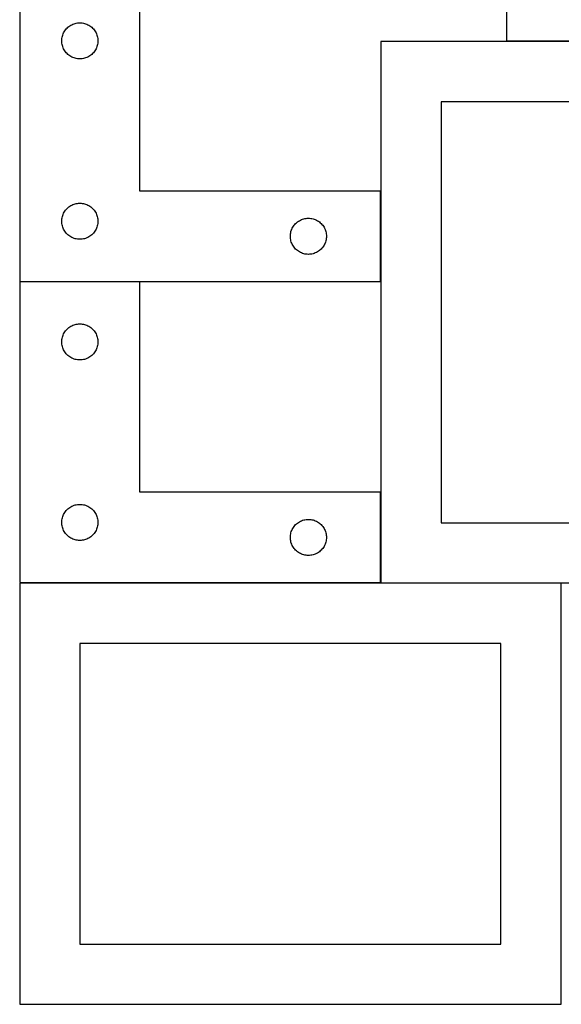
# Model space of a CAD drawing. Header units: millimetres. Extents: x 7 to 1238, y 7 to 2491.
# Tile 16 of 33: x 7 to 277, y 1628 to 2119. Entities that reach past the tile are written whole.
import ezdxf

# ---------------------------------------------------------------- set-up
doc = ezdxf.new("R2010")
doc.units = ezdxf.units.MM
doc.layers.add('COMMON', color=5, linetype='CONTINUOUS', true_color=0x0000ff)
doc.layers.add('CUT', color=7, linetype='CONTINUOUS', true_color=0x000000)

msp = doc.modelspace()

# ---------------------------------------------------------------- linework, layer by layer
at = {"layer": 'COMMON'}
for p, q in [((186.600006, 2033.30006), (186.600006, 1988.30006)), ((6.500006, 1988.200054), (66.500006, 1988.200054)), ((186.600006, 1883.100054), (186.600006, 1838.100054)), ((276.500006, 1837.800043), (186.700012, 1837.800043)), ((276.600007, 1627.700042), (276.600007, 1837.700042))]:
    msp.add_line(p, q, dxfattribs=at)
at = {"layer": 'CUT'}
for p, q in [((249.38213, 2168.30006), (249.38213, 2108.30006)), ((6.500006, 2138.30006), (6.500006, 1988.30006)), ((66.500006, 2033.30006), (66.500006, 2138.30006)), ((33.607051, 2116.822431), (34.170635, 2116.993392)), ((34.170635, 2116.993392), (34.744193, 2117.127128)), ((34.744193, 2117.127128), (35.32527, 2117.223064)), ((35.32527, 2117.223064), (35.911378, 2117.28079)), ((35.911378, 2117.28079), (36.500006, 2117.30006)), ((36.500006, 2117.30006), (37.088634, 2117.28079)), ((37.088634, 2117.28079), (37.674742, 2117.223064)), ((37.674742, 2117.223064), (38.255819, 2117.127128)), ((38.255819, 2117.127128), (38.829377, 2116.993392)), ((38.829377, 2116.993392), (39.392961, 2116.822431)), ((28.18509, 2111.744211), (28.428151, 2112.280658)), ((28.428151, 2112.280658), (28.705777, 2112.80006)), ((28.705777, 2112.80006), (29.016779, 2113.300192)), ((29.016779, 2113.300192), (29.359826, 2113.778913)), ((29.359826, 2113.778913), (29.733448, 2114.234172)), ((29.733448, 2114.234172), (30.136045, 2114.664021)), ((30.136045, 2114.664021), (30.565894, 2115.066618)), ((30.565894, 2115.066618), (31.021153, 2115.44024)), ((31.021153, 2115.44024), (31.499874, 2115.783287)), ((31.499874, 2115.783287), (32.000006, 2116.094289)), ((32.000006, 2116.094289), (32.519408, 2116.371915)), ((32.519408, 2116.371915), (33.055855, 2116.614976)), ((33.055855, 2116.614976), (33.607051, 2116.822431)), ((39.392961, 2116.822431), (39.944157, 2116.614976)), ((39.944157, 2116.614976), (40.480604, 2116.371915)), ((40.480604, 2116.371915), (41.000006, 2116.094289)), ((41.000006, 2116.094289), (41.500138, 2115.783287)), ((41.500138, 2115.783287), (41.978859, 2115.44024)), ((41.978859, 2115.44024), (42.434118, 2115.066618)), ((42.434118, 2115.066618), (42.863967, 2114.664021)), ((42.863967, 2114.664021), (43.266564, 2114.234172)), ((43.266564, 2114.234172), (43.640186, 2113.778913)), ((43.640186, 2113.778913), (43.983233, 2113.300192)), ((43.983233, 2113.300192), (44.294235, 2112.80006)), ((44.294235, 2112.80006), (44.571861, 2112.280658)), ((44.571861, 2112.280658), (44.814922, 2111.744211)), ((27.500006, 2108.30006), (27.519276, 2108.888688)), ((27.519276, 2107.711432), (27.500006, 2108.30006)), ((27.519276, 2108.888688), (27.577002, 2109.474796)), ((27.577002, 2107.125324), (27.519276, 2107.711432)), ((27.577002, 2109.474796), (27.672938, 2110.055873)), ((27.672938, 2106.544247), (27.577002, 2107.125324)), ((27.672938, 2110.055873), (27.806674, 2110.629431)), ((27.806674, 2110.629431), (27.977635, 2111.193015)), ((27.977635, 2111.193015), (28.18509, 2111.744211)), ((44.814922, 2111.744211), (45.022377, 2111.193015)), ((45.022377, 2111.193015), (45.193338, 2110.629431)), ((45.193338, 2110.629431), (45.327074, 2110.055873)), ((45.327074, 2110.055873), (45.42301, 2109.474796)), ((45.42301, 2107.125324), (45.327074, 2106.544247)), ((45.42301, 2109.474796), (45.480736, 2108.888688)), ((45.480736, 2107.711432), (45.42301, 2107.125324)), ((45.480736, 2108.888688), (45.500006, 2108.30006)), ((45.500006, 2108.30006), (45.480736, 2107.711432)), ((396.700012, 2107.900043), (186.700012, 2107.900043)), ((186.700012, 2107.900043), (186.700012, 1837.900043)), ((249.38213, 2108.30006), (399.38213, 2108.30006)), ((27.806674, 2105.970689), (27.672938, 2106.544247)), ((27.977635, 2105.407105), (27.806674, 2105.970689)), ((28.18509, 2104.855909), (27.977635, 2105.407105)), ((28.428151, 2104.319462), (28.18509, 2104.855909)), ((28.705777, 2103.80006), (28.428151, 2104.319462)), ((29.016779, 2103.299928), (28.705777, 2103.80006)), ((29.359826, 2102.821207), (29.016779, 2103.299928)), ((29.733448, 2102.365948), (29.359826, 2102.821207)), ((30.136045, 2101.936099), (29.733448, 2102.365948)), ((43.266564, 2102.365948), (42.863967, 2101.936099)), ((43.640186, 2102.821207), (43.266564, 2102.365948)), ((43.983233, 2103.299928), (43.640186, 2102.821207)), ((44.294235, 2103.80006), (43.983233, 2103.299928)), ((44.571861, 2104.319462), (44.294235, 2103.80006)), ((44.814922, 2104.855909), (44.571861, 2104.319462)), ((45.022377, 2105.407105), (44.814922, 2104.855909)), ((45.193338, 2105.970689), (45.022377, 2105.407105)), ((45.327074, 2106.544247), (45.193338, 2105.970689)), ((30.565894, 2101.533502), (30.136045, 2101.936099)), ((31.021153, 2101.15988), (30.565894, 2101.533502)), ((31.499874, 2100.816833), (31.021153, 2101.15988)), ((32.000006, 2100.505831), (31.499874, 2100.816833)), ((32.519408, 2100.228205), (32.000006, 2100.505831)), ((33.055855, 2099.985144), (32.519408, 2100.228205)), ((33.607051, 2099.777689), (33.055855, 2099.985144)), ((34.170635, 2099.606728), (33.607051, 2099.777689)), ((34.744193, 2099.472992), (34.170635, 2099.606728)), ((35.32527, 2099.377056), (34.744193, 2099.472992)), ((35.911378, 2099.31933), (35.32527, 2099.377056)), ((36.500006, 2099.30006), (35.911378, 2099.31933)), ((37.088634, 2099.31933), (36.500006, 2099.30006)), ((37.674742, 2099.377056), (37.088634, 2099.31933)), ((38.255819, 2099.472992), (37.674742, 2099.377056)), ((38.829377, 2099.606728), (38.255819, 2099.472992)), ((39.392961, 2099.777689), (38.829377, 2099.606728)), ((39.944157, 2099.985144), (39.392961, 2099.777689)), ((40.480604, 2100.228205), (39.944157, 2099.985144)), ((41.000006, 2100.505831), (40.480604, 2100.228205)), ((41.500138, 2100.816833), (41.000006, 2100.505831)), ((41.978859, 2101.15988), (41.500138, 2100.816833)), ((42.434118, 2101.533502), (41.978859, 2101.15988)), ((42.863967, 2101.936099), (42.434118, 2101.533502)), ((366.700012, 2077.900043), (216.700012, 2077.900043)), ((216.700012, 2077.900043), (216.700012, 1867.900043)), ((186.500006, 2033.30006), (66.500006, 2033.30006)), ((186.500006, 1988.30006), (186.500006, 2033.30006)), ((29.016779, 2023.300192), (29.359826, 2023.778913)), ((29.359826, 2023.778913), (29.733448, 2024.234172)), ((29.733448, 2024.234172), (30.136045, 2024.664021)), ((30.136045, 2024.664021), (30.565894, 2025.066618)), ((30.565894, 2025.066618), (31.021153, 2025.44024)), ((31.021153, 2025.44024), (31.499874, 2025.783287)), ((31.499874, 2025.783287), (32.000006, 2026.094289)), ((32.000006, 2026.094289), (32.519408, 2026.371915)), ((32.519408, 2026.371915), (33.055855, 2026.614976)), ((33.055855, 2026.614976), (33.607051, 2026.822431)), ((33.607051, 2026.822431), (34.170635, 2026.993392)), ((34.170635, 2026.993392), (34.744193, 2027.127128)), ((34.744193, 2027.127128), (35.32527, 2027.223064)), ((35.32527, 2027.223064), (35.911378, 2027.28079)), ((35.911378, 2027.28079), (36.500006, 2027.30006)), ((36.500006, 2027.30006), (37.088634, 2027.28079)), ((37.088634, 2027.28079), (37.674742, 2027.223064)), ((37.674742, 2027.223064), (38.255819, 2027.127128)), ((38.255819, 2027.127128), (38.829377, 2026.993392)), ((38.829377, 2026.993392), (39.392961, 2026.822431)), ((39.392961, 2026.822431), (39.944157, 2026.614976)), ((39.944157, 2026.614976), (40.480604, 2026.371915)), ((40.480604, 2026.371915), (41.000006, 2026.094289)), ((41.000006, 2026.094289), (41.500138, 2025.783287)), ((41.500138, 2025.783287), (41.978859, 2025.44024)), ((41.978859, 2025.44024), (42.434118, 2025.066618)), ((42.434118, 2025.066618), (42.863967, 2024.664021)), ((42.863967, 2024.664021), (43.266564, 2024.234172)), ((43.266564, 2024.234172), (43.640186, 2023.778913)), ((43.640186, 2023.778913), (43.983233, 2023.300192)), ((27.500006, 2018.30006), (27.519276, 2018.888688)), ((27.519276, 2018.888688), (27.577002, 2019.474796)), ((27.577002, 2019.474796), (27.672938, 2020.055873)), ((27.672938, 2020.055873), (27.806674, 2020.629431)), ((27.806674, 2020.629431), (27.977635, 2021.193015)), ((27.977635, 2021.193015), (28.18509, 2021.744211)), ((28.18509, 2021.744211), (28.428151, 2022.280658)), ((28.428151, 2022.280658), (28.705777, 2022.80006)), ((28.705777, 2022.80006), (29.016779, 2023.300192)), ((43.983233, 2023.300192), (44.294235, 2022.80006)), ((44.294235, 2022.80006), (44.571861, 2022.280658)), ((44.571861, 2022.280658), (44.814922, 2021.744211)), ((44.814922, 2021.744211), (45.022377, 2021.193015)), ((45.022377, 2021.193015), (45.193338, 2020.629431)), ((45.193338, 2020.629431), (45.327074, 2020.055873)), ((45.327074, 2020.055873), (45.42301, 2019.474796)), ((45.42301, 2019.474796), (45.480736, 2018.888688)), ((45.480736, 2018.888688), (45.500006, 2018.30006)), ((146.000006, 2018.594289), (146.519408, 2018.871915)), ((146.519408, 2018.871915), (147.055855, 2019.114976)), ((147.055855, 2019.114976), (147.607051, 2019.322431)), ((147.607051, 2019.322431), (148.170635, 2019.493392)), ((148.170635, 2019.493392), (148.744193, 2019.627128)), ((148.744193, 2019.627128), (149.32527, 2019.723064)), ((149.32527, 2019.723064), (149.911378, 2019.78079)), ((149.911378, 2019.78079), (150.500006, 2019.80006)), ((150.500006, 2019.80006), (151.088634, 2019.78079)), ((151.088634, 2019.78079), (151.674742, 2019.723064)), ((151.674742, 2019.723064), (152.255819, 2019.627128)), ((152.255819, 2019.627128), (152.829377, 2019.493392)), ((152.829377, 2019.493392), (153.392961, 2019.322431)), ((153.392961, 2019.322431), (153.944157, 2019.114976)), ((153.944157, 2019.114976), (154.480604, 2018.871915)), ((154.480604, 2018.871915), (155.000006, 2018.594289)), ((27.519276, 2017.711432), (27.500006, 2018.30006)), ((27.577002, 2017.125324), (27.519276, 2017.711432)), ((27.672938, 2016.544247), (27.577002, 2017.125324)), ((27.806674, 2015.970689), (27.672938, 2016.544247)), ((27.977635, 2015.407105), (27.806674, 2015.970689)), ((28.18509, 2014.855909), (27.977635, 2015.407105)), ((28.428151, 2014.319462), (28.18509, 2014.855909)), ((28.705777, 2013.80006), (28.428151, 2014.319462)), ((29.016779, 2013.299928), (28.705777, 2013.80006)), ((44.294235, 2013.80006), (43.983233, 2013.299928)), ((44.571861, 2014.319462), (44.294235, 2013.80006)), ((44.814922, 2014.855909), (44.571861, 2014.319462)), ((45.022377, 2015.407105), (44.814922, 2014.855909)), ((45.193338, 2015.970689), (45.022377, 2015.407105)), ((45.327074, 2016.544247), (45.193338, 2015.970689)), ((45.42301, 2017.125324), (45.327074, 2016.544247)), ((45.480736, 2017.711432), (45.42301, 2017.125324)), ((45.500006, 2018.30006), (45.480736, 2017.711432)), ((141.977635, 2013.693015), (142.18509, 2014.244211)), ((142.18509, 2014.244211), (142.428151, 2014.780658)), ((142.428151, 2014.780658), (142.705777, 2015.30006)), ((142.705777, 2015.30006), (143.016779, 2015.800192)), ((143.016779, 2015.800192), (143.359826, 2016.278913)), ((143.359826, 2016.278913), (143.733448, 2016.734172)), ((143.733448, 2016.734172), (144.136045, 2017.164021)), ((144.136045, 2017.164021), (144.565894, 2017.566618)), ((144.565894, 2017.566618), (145.021153, 2017.94024)), ((145.021153, 2017.94024), (145.499874, 2018.283287)), ((145.499874, 2018.283287), (146.000006, 2018.594289)), ((155.000006, 2018.594289), (155.500138, 2018.283287)), ((155.500138, 2018.283287), (155.978859, 2017.94024)), ((155.978859, 2017.94024), (156.434118, 2017.566618)), ((156.434118, 2017.566618), (156.863967, 2017.164021)), ((156.863967, 2017.164021), (157.266564, 2016.734172)), ((157.266564, 2016.734172), (157.640186, 2016.278913)), ((157.640186, 2016.278913), (157.983233, 2015.800192)), ((157.983233, 2015.800192), (158.294235, 2015.30006)), ((158.294235, 2015.30006), (158.571861, 2014.780658)), ((158.571861, 2014.780658), (158.814922, 2014.244211)), ((158.814922, 2014.244211), (159.022377, 2013.693015)), ((29.359826, 2012.821207), (29.016779, 2013.299928)), ((29.733448, 2012.365948), (29.359826, 2012.821207)), ((30.136045, 2011.936099), (29.733448, 2012.365948)), ((30.565894, 2011.533502), (30.136045, 2011.936099)), ((31.021153, 2011.15988), (30.565894, 2011.533502)), ((31.499874, 2010.816833), (31.021153, 2011.15988)), ((32.000006, 2010.505831), (31.499874, 2010.816833)), ((32.519408, 2010.228205), (32.000006, 2010.505831)), ((33.055855, 2009.985144), (32.519408, 2010.228205)), ((33.607051, 2009.777689), (33.055855, 2009.985144)), ((34.170635, 2009.606728), (33.607051, 2009.777689)), ((34.744193, 2009.472992), (34.170635, 2009.606728)), ((35.32527, 2009.377056), (34.744193, 2009.472992)), ((35.911378, 2009.31933), (35.32527, 2009.377056)), ((36.500006, 2009.30006), (35.911378, 2009.31933)), ((37.088634, 2009.31933), (36.500006, 2009.30006)), ((37.674742, 2009.377056), (37.088634, 2009.31933)), ((38.255819, 2009.472992), (37.674742, 2009.377056)), ((38.829377, 2009.606728), (38.255819, 2009.472992)), ((39.392961, 2009.777689), (38.829377, 2009.606728)), ((39.944157, 2009.985144), (39.392961, 2009.777689)), ((40.480604, 2010.228205), (39.944157, 2009.985144)), ((41.000006, 2010.505831), (40.480604, 2010.228205)), ((41.500138, 2010.816833), (41.000006, 2010.505831)), ((41.978859, 2011.15988), (41.500138, 2010.816833)), ((42.434118, 2011.533502), (41.978859, 2011.15988)), ((42.863967, 2011.936099), (42.434118, 2011.533502)), ((43.266564, 2012.365948), (42.863967, 2011.936099)), ((43.640186, 2012.821207), (43.266564, 2012.365948)), ((43.983233, 2013.299928), (43.640186, 2012.821207)), ((141.500006, 2010.80006), (141.519276, 2011.388688)), ((141.519276, 2010.211432), (141.500006, 2010.80006)), ((141.519276, 2011.388688), (141.577002, 2011.974796)), ((141.577002, 2009.625324), (141.519276, 2010.211432)), ((141.577002, 2011.974796), (141.672938, 2012.555873)), ((141.672938, 2009.044247), (141.577002, 2009.625324)), ((141.672938, 2012.555873), (141.806674, 2013.129431)), ((141.806674, 2008.470689), (141.672938, 2009.044247)), ((141.806674, 2013.129431), (141.977635, 2013.693015)), ((159.022377, 2013.693015), (159.193338, 2013.129431)), ((159.193338, 2013.129431), (159.327074, 2012.555873)), ((159.327074, 2009.044247), (159.193338, 2008.470689)), ((159.327074, 2012.555873), (159.42301, 2011.974796)), ((159.42301, 2009.625324), (159.327074, 2009.044247)), ((159.42301, 2011.974796), (159.480736, 2011.388688)), ((159.480736, 2010.211432), (159.42301, 2009.625324)), ((159.480736, 2011.388688), (159.500006, 2010.80006)), ((159.500006, 2010.80006), (159.480736, 2010.211432)), ((141.977635, 2007.907105), (141.806674, 2008.470689)), ((142.18509, 2007.355909), (141.977635, 2007.907105)), ((142.428151, 2006.819462), (142.18509, 2007.355909)), ((142.705777, 2006.30006), (142.428151, 2006.819462)), ((143.016779, 2005.799928), (142.705777, 2006.30006)), ((143.359826, 2005.321207), (143.016779, 2005.799928)), ((143.733448, 2004.865948), (143.359826, 2005.321207)), ((144.136045, 2004.436099), (143.733448, 2004.865948)), ((144.565894, 2004.033502), (144.136045, 2004.436099)), ((145.021153, 2003.65988), (144.565894, 2004.033502)), ((156.434118, 2004.033502), (155.978859, 2003.65988)), ((156.863967, 2004.436099), (156.434118, 2004.033502)), ((157.266564, 2004.865948), (156.863967, 2004.436099)), ((157.640186, 2005.321207), (157.266564, 2004.865948)), ((157.983233, 2005.799928), (157.640186, 2005.321207)), ((158.294235, 2006.30006), (157.983233, 2005.799928)), ((158.571861, 2006.819462), (158.294235, 2006.30006)), ((158.814922, 2007.355909), (158.571861, 2006.819462)), ((159.022377, 2007.907105), (158.814922, 2007.355909)), ((159.193338, 2008.470689), (159.022377, 2007.907105)), ((145.499874, 2003.316833), (145.021153, 2003.65988)), ((146.000006, 2003.005831), (145.499874, 2003.316833)), ((146.519408, 2002.728205), (146.000006, 2003.005831)), ((147.055855, 2002.485144), (146.519408, 2002.728205)), ((147.607051, 2002.277689), (147.055855, 2002.485144)), ((148.170635, 2002.106728), (147.607051, 2002.277689)), ((148.744193, 2001.972992), (148.170635, 2002.106728)), ((149.32527, 2001.877056), (148.744193, 2001.972992)), ((149.911378, 2001.81933), (149.32527, 2001.877056)), ((150.500006, 2001.80006), (149.911378, 2001.81933)), ((151.088634, 2001.81933), (150.500006, 2001.80006)), ((151.674742, 2001.877056), (151.088634, 2001.81933)), ((152.255819, 2001.972992), (151.674742, 2001.877056)), ((152.829377, 2002.106728), (152.255819, 2001.972992)), ((153.392961, 2002.277689), (152.829377, 2002.106728)), ((153.944157, 2002.485144), (153.392961, 2002.277689)), ((154.480604, 2002.728205), (153.944157, 2002.485144)), ((155.000006, 2003.005831), (154.480604, 2002.728205)), ((155.500138, 2003.316833), (155.000006, 2003.005831)), ((155.978859, 2003.65988), (155.500138, 2003.316833)), ((6.500006, 1988.30006), (186.500006, 1988.30006)), ((66.500006, 1988.100054), (6.500006, 1988.100054)), ((6.500006, 1988.100054), (6.500006, 1838.100054)), ((66.500006, 1883.100054), (66.500006, 1988.100054)), ((30.136045, 1964.464015), (30.565894, 1964.866612)), ((30.565894, 1964.866612), (31.021153, 1965.240234)), ((31.021153, 1965.240234), (31.499874, 1965.583281)), ((31.499874, 1965.583281), (32.000006, 1965.894283)), ((32.000006, 1965.894283), (32.519408, 1966.171909)), ((32.519408, 1966.171909), (33.055855, 1966.41497)), ((33.055855, 1966.41497), (33.607051, 1966.622425)), ((33.607051, 1966.622425), (34.170635, 1966.793386)), ((34.170635, 1966.793386), (34.744193, 1966.927122)), ((34.744193, 1966.927122), (35.32527, 1967.023058)), ((35.32527, 1967.023058), (35.911378, 1967.080784)), ((35.911378, 1967.080784), (36.500006, 1967.100054)), ((36.500006, 1967.100054), (37.088634, 1967.080784)), ((37.088634, 1967.080784), (37.674742, 1967.023058)), ((37.674742, 1967.023058), (38.255819, 1966.927122)), ((38.255819, 1966.927122), (38.829377, 1966.793386)), ((38.829377, 1966.793386), (39.392961, 1966.622425)), ((39.392961, 1966.622425), (39.944157, 1966.41497)), ((39.944157, 1966.41497), (40.480604, 1966.171909)), ((40.480604, 1966.171909), (41.000006, 1965.894283)), ((41.000006, 1965.894283), (41.500138, 1965.583281)), ((41.500138, 1965.583281), (41.978859, 1965.240234)), ((41.978859, 1965.240234), (42.434118, 1964.866612)), ((42.434118, 1964.866612), (42.863967, 1964.464015)), ((27.577002, 1959.27479), (27.672938, 1959.855867)), ((27.672938, 1959.855867), (27.806674, 1960.429425)), ((27.806674, 1960.429425), (27.977635, 1960.993009)), ((27.977635, 1960.993009), (28.18509, 1961.544205)), ((28.18509, 1961.544205), (28.428151, 1962.080652)), ((28.428151, 1962.080652), (28.705777, 1962.600054)), ((28.705777, 1962.600054), (29.016779, 1963.100186)), ((29.016779, 1963.100186), (29.359826, 1963.578907)), ((29.359826, 1963.578907), (29.733448, 1964.034166)), ((29.733448, 1964.034166), (30.136045, 1964.464015)), ((42.863967, 1964.464015), (43.266564, 1964.034166)), ((43.266564, 1964.034166), (43.640186, 1963.578907)), ((43.640186, 1963.578907), (43.983233, 1963.100186)), ((43.983233, 1963.100186), (44.294235, 1962.600054)), ((44.294235, 1962.600054), (44.571861, 1962.080652)), ((44.571861, 1962.080652), (44.814922, 1961.544205)), ((44.814922, 1961.544205), (45.022377, 1960.993009)), ((45.022377, 1960.993009), (45.193338, 1960.429425)), ((45.193338, 1960.429425), (45.327074, 1959.855867)), ((45.327074, 1959.855867), (45.42301, 1959.27479)), ((27.500006, 1958.100054), (27.519276, 1958.688682)), ((27.519276, 1957.511426), (27.500006, 1958.100054)), ((27.519276, 1958.688682), (27.577002, 1959.27479)), ((27.577002, 1956.925318), (27.519276, 1957.511426)), ((27.672938, 1956.344241), (27.577002, 1956.925318)), ((27.806674, 1955.770683), (27.672938, 1956.344241)), ((27.977635, 1955.207099), (27.806674, 1955.770683)), ((28.18509, 1954.655903), (27.977635, 1955.207099)), ((45.022377, 1955.207099), (44.814922, 1954.655903)), ((45.193338, 1955.770683), (45.022377, 1955.207099)), ((45.327074, 1956.344241), (45.193338, 1955.770683)), ((45.42301, 1956.925318), (45.327074, 1956.344241)), ((45.42301, 1959.27479), (45.480736, 1958.688682)), ((45.480736, 1957.511426), (45.42301, 1956.925318)), ((45.480736, 1958.688682), (45.500006, 1958.100054)), ((45.500006, 1958.100054), (45.480736, 1957.511426)), ((28.428151, 1954.119456), (28.18509, 1954.655903)), ((28.705777, 1953.600054), (28.428151, 1954.119456)), ((29.016779, 1953.099922), (28.705777, 1953.600054)), ((29.359826, 1952.621201), (29.016779, 1953.099922)), ((29.733448, 1952.165942), (29.359826, 1952.621201)), ((30.136045, 1951.736093), (29.733448, 1952.165942)), ((30.565894, 1951.333496), (30.136045, 1951.736093)), ((31.021153, 1950.959874), (30.565894, 1951.333496)), ((31.499874, 1950.616827), (31.021153, 1950.959874)), ((32.000006, 1950.305825), (31.499874, 1950.616827)), ((32.519408, 1950.028199), (32.000006, 1950.305825)), ((33.055855, 1949.785138), (32.519408, 1950.028199)), ((40.480604, 1950.028199), (39.944157, 1949.785138)), ((41.000006, 1950.305825), (40.480604, 1950.028199)), ((41.500138, 1950.616827), (41.000006, 1950.305825)), ((41.978859, 1950.959874), (41.500138, 1950.616827)), ((42.434118, 1951.333496), (41.978859, 1950.959874)), ((42.863967, 1951.736093), (42.434118, 1951.333496)), ((43.266564, 1952.165942), (42.863967, 1951.736093)), ((43.640186, 1952.621201), (43.266564, 1952.165942)), ((43.983233, 1953.099922), (43.640186, 1952.621201)), ((44.294235, 1953.600054), (43.983233, 1953.099922)), ((44.571861, 1954.119456), (44.294235, 1953.600054)), ((44.814922, 1954.655903), (44.571861, 1954.119456)), ((33.607051, 1949.577683), (33.055855, 1949.785138)), ((34.170635, 1949.406722), (33.607051, 1949.577683)), ((34.744193, 1949.272986), (34.170635, 1949.406722)), ((35.32527, 1949.17705), (34.744193, 1949.272986)), ((35.911378, 1949.119324), (35.32527, 1949.17705)), ((36.500006, 1949.100054), (35.911378, 1949.119324)), ((37.088634, 1949.119324), (36.500006, 1949.100054)), ((37.674742, 1949.17705), (37.088634, 1949.119324)), ((38.255819, 1949.272986), (37.674742, 1949.17705)), ((38.829377, 1949.406722), (38.255819, 1949.272986)), ((39.392961, 1949.577683), (38.829377, 1949.406722)), ((39.944157, 1949.785138), (39.392961, 1949.577683)), ((186.500006, 1883.100054), (66.500006, 1883.100054)), ((186.500006, 1838.100054), (186.500006, 1883.100054)), ((32.519408, 1876.171909), (33.055855, 1876.41497)), ((33.055855, 1876.41497), (33.607051, 1876.622425)), ((33.607051, 1876.622425), (34.170635, 1876.793386)), ((34.170635, 1876.793386), (34.744193, 1876.927122)), ((34.744193, 1876.927122), (35.32527, 1877.023058)), ((35.32527, 1877.023058), (35.911378, 1877.080784)), ((35.911378, 1877.080784), (36.500006, 1877.100054)), ((36.500006, 1877.100054), (37.088634, 1877.080784)), ((37.088634, 1877.080784), (37.674742, 1877.023058)), ((37.674742, 1877.023058), (38.255819, 1876.927122)), ((38.255819, 1876.927122), (38.829377, 1876.793386)), ((38.829377, 1876.793386), (39.392961, 1876.622425)), ((39.392961, 1876.622425), (39.944157, 1876.41497)), ((39.944157, 1876.41497), (40.480604, 1876.171909)), ((27.977635, 1870.993009), (28.18509, 1871.544205)), ((28.18509, 1871.544205), (28.428151, 1872.080652)), ((28.428151, 1872.080652), (28.705777, 1872.600054)), ((28.705777, 1872.600054), (29.016779, 1873.100186)), ((29.016779, 1873.100186), (29.359826, 1873.578907)), ((29.359826, 1873.578907), (29.733448, 1874.034166)), ((29.733448, 1874.034166), (30.136045, 1874.464015)), ((30.136045, 1874.464015), (30.565894, 1874.866612)), ((30.565894, 1874.866612), (31.021153, 1875.240234)), ((31.021153, 1875.240234), (31.499874, 1875.583281)), ((31.499874, 1875.583281), (32.000006, 1875.894283)), ((32.000006, 1875.894283), (32.519408, 1876.171909)), ((40.480604, 1876.171909), (41.000006, 1875.894283)), ((41.000006, 1875.894283), (41.500138, 1875.583281)), ((41.500138, 1875.583281), (41.978859, 1875.240234)), ((41.978859, 1875.240234), (42.434118, 1874.866612)), ((42.434118, 1874.866612), (42.863967, 1874.464015)), ((42.863967, 1874.464015), (43.266564, 1874.034166)), ((43.266564, 1874.034166), (43.640186, 1873.578907)), ((43.640186, 1873.578907), (43.983233, 1873.100186)), ((43.983233, 1873.100186), (44.294235, 1872.600054)), ((44.294235, 1872.600054), (44.571861, 1872.080652)), ((44.571861, 1872.080652), (44.814922, 1871.544205)), ((44.814922, 1871.544205), (45.022377, 1870.993009)), ((27.500006, 1868.100054), (27.519276, 1868.688682)), ((27.519276, 1867.511426), (27.500006, 1868.100054)), ((27.519276, 1868.688682), (27.577002, 1869.27479)), ((27.577002, 1866.925318), (27.519276, 1867.511426)), ((27.577002, 1869.27479), (27.672938, 1869.855867)), ((27.672938, 1866.344241), (27.577002, 1866.925318)), ((27.672938, 1869.855867), (27.806674, 1870.429425)), ((27.806674, 1870.429425), (27.977635, 1870.993009)), ((45.022377, 1870.993009), (45.193338, 1870.429425)), ((45.193338, 1870.429425), (45.327074, 1869.855867)), ((45.327074, 1869.855867), (45.42301, 1869.27479)), ((45.42301, 1866.925318), (45.327074, 1866.344241)), ((45.42301, 1869.27479), (45.480736, 1868.688682)), ((45.480736, 1867.511426), (45.42301, 1866.925318)), ((45.480736, 1868.688682), (45.500006, 1868.100054)), ((45.500006, 1868.100054), (45.480736, 1867.511426)), ((143.359826, 1866.078907), (143.733448, 1866.534166)), ((143.733448, 1866.534166), (144.136045, 1866.964015)), ((144.136045, 1866.964015), (144.565894, 1867.366612)), ((144.565894, 1867.366612), (145.021153, 1867.740234)), ((145.021153, 1867.740234), (145.499874, 1868.083281)), ((145.499874, 1868.083281), (146.000006, 1868.394283)), ((146.000006, 1868.394283), (146.519408, 1868.671909)), ((146.519408, 1868.671909), (147.055855, 1868.91497)), ((147.055855, 1868.91497), (147.607051, 1869.122425)), ((147.607051, 1869.122425), (148.170635, 1869.293386)), ((148.170635, 1869.293386), (148.744193, 1869.427122)), ((148.744193, 1869.427122), (149.32527, 1869.523058)), ((149.32527, 1869.523058), (149.911378, 1869.580784)), ((149.911378, 1869.580784), (150.500006, 1869.600054)), ((150.500006, 1869.600054), (151.088634, 1869.580784)), ((151.088634, 1869.580784), (151.674742, 1869.523058)), ((151.674742, 1869.523058), (152.255819, 1869.427122)), ((152.255819, 1869.427122), (152.829377, 1869.293386)), ((152.829377, 1869.293386), (153.392961, 1869.122425)), ((153.392961, 1869.122425), (153.944157, 1868.91497)), ((153.944157, 1868.91497), (154.480604, 1868.671909)), ((154.480604, 1868.671909), (155.000006, 1868.394283)), ((155.000006, 1868.394283), (155.500138, 1868.083281)), ((155.500138, 1868.083281), (155.978859, 1867.740234)), ((155.978859, 1867.740234), (156.434118, 1867.366612)), ((156.434118, 1867.366612), (156.863967, 1866.964015)), ((156.863967, 1866.964015), (157.266564, 1866.534166)), ((157.266564, 1866.534166), (157.640186, 1866.078907)), ((216.700012, 1867.900043), (366.700012, 1867.900043)), ((27.806674, 1865.770683), (27.672938, 1866.344241)), ((27.977635, 1865.207099), (27.806674, 1865.770683)), ((28.18509, 1864.655903), (27.977635, 1865.207099)), ((28.428151, 1864.119456), (28.18509, 1864.655903)), ((28.705777, 1863.600054), (28.428151, 1864.119456)), ((29.016779, 1863.099922), (28.705777, 1863.600054)), ((29.359826, 1862.621201), (29.016779, 1863.099922)), ((29.733448, 1862.165942), (29.359826, 1862.621201)), ((30.136045, 1861.736093), (29.733448, 1862.165942)), ((30.565894, 1861.333496), (30.136045, 1861.736093)), ((42.863967, 1861.736093), (42.434118, 1861.333496)), ((43.266564, 1862.165942), (42.863967, 1861.736093)), ((43.640186, 1862.621201), (43.266564, 1862.165942)), ((43.983233, 1863.099922), (43.640186, 1862.621201)), ((44.294235, 1863.600054), (43.983233, 1863.099922)), ((44.571861, 1864.119456), (44.294235, 1863.600054)), ((44.814922, 1864.655903), (44.571861, 1864.119456)), ((45.022377, 1865.207099), (44.814922, 1864.655903)), ((45.193338, 1865.770683), (45.022377, 1865.207099)), ((45.327074, 1866.344241), (45.193338, 1865.770683)), ((141.519276, 1861.188682), (141.577002, 1861.77479)), ((141.577002, 1861.77479), (141.672938, 1862.355867)), ((141.672938, 1862.355867), (141.806674, 1862.929425)), ((141.806674, 1862.929425), (141.977635, 1863.493009)), ((141.977635, 1863.493009), (142.18509, 1864.044205)), ((142.18509, 1864.044205), (142.428151, 1864.580652)), ((142.428151, 1864.580652), (142.705777, 1865.100054)), ((142.705777, 1865.100054), (143.016779, 1865.600186)), ((143.016779, 1865.600186), (143.359826, 1866.078907)), ((157.640186, 1866.078907), (157.983233, 1865.600186)), ((157.983233, 1865.600186), (158.294235, 1865.100054)), ((158.294235, 1865.100054), (158.571861, 1864.580652)), ((158.571861, 1864.580652), (158.814922, 1864.044205)), ((158.814922, 1864.044205), (159.022377, 1863.493009)), ((159.022377, 1863.493009), (159.193338, 1862.929425)), ((159.193338, 1862.929425), (159.327074, 1862.355867)), ((159.327074, 1862.355867), (159.42301, 1861.77479)), ((159.42301, 1861.77479), (159.480736, 1861.188682)), ((31.021153, 1860.959874), (30.565894, 1861.333496)), ((31.499874, 1860.616827), (31.021153, 1860.959874)), ((32.000006, 1860.305825), (31.499874, 1860.616827)), ((32.519408, 1860.028199), (32.000006, 1860.305825)), ((33.055855, 1859.785138), (32.519408, 1860.028199)), ((33.607051, 1859.577683), (33.055855, 1859.785138)), ((34.170635, 1859.406722), (33.607051, 1859.577683)), ((34.744193, 1859.272986), (34.170635, 1859.406722)), ((35.32527, 1859.17705), (34.744193, 1859.272986)), ((35.911378, 1859.119324), (35.32527, 1859.17705)), ((36.500006, 1859.100054), (35.911378, 1859.119324)), ((37.088634, 1859.119324), (36.500006, 1859.100054)), ((37.674742, 1859.17705), (37.088634, 1859.119324)), ((38.255819, 1859.272986), (37.674742, 1859.17705)), ((38.829377, 1859.406722), (38.255819, 1859.272986)), ((39.392961, 1859.577683), (38.829377, 1859.406722)), ((39.944157, 1859.785138), (39.392961, 1859.577683)), ((40.480604, 1860.028199), (39.944157, 1859.785138)), ((41.000006, 1860.305825), (40.480604, 1860.028199)), ((41.500138, 1860.616827), (41.000006, 1860.305825)), ((41.978859, 1860.959874), (41.500138, 1860.616827)), ((42.434118, 1861.333496), (41.978859, 1860.959874)), ((141.500006, 1860.600054), (141.519276, 1861.188682)), ((141.519276, 1860.011426), (141.500006, 1860.600054)), ((141.577002, 1859.425318), (141.519276, 1860.011426)), ((141.672938, 1858.844241), (141.577002, 1859.425318)), ((141.806674, 1858.270683), (141.672938, 1858.844241)), ((141.977635, 1857.707099), (141.806674, 1858.270683)), ((142.18509, 1857.155903), (141.977635, 1857.707099)), ((142.428151, 1856.619456), (142.18509, 1857.155903)), ((142.705777, 1856.100054), (142.428151, 1856.619456)), ((158.571861, 1856.619456), (158.294235, 1856.100054)), ((158.814922, 1857.155903), (158.571861, 1856.619456)), ((159.022377, 1857.707099), (158.814922, 1857.155903)), ((159.193338, 1858.270683), (159.022377, 1857.707099)), ((159.327074, 1858.844241), (159.193338, 1858.270683)), ((159.42301, 1859.425318), (159.327074, 1858.844241)), ((159.480736, 1860.011426), (159.42301, 1859.425318)), ((159.480736, 1861.188682), (159.500006, 1860.600054)), ((159.500006, 1860.600054), (159.480736, 1860.011426)), ((143.016779, 1855.599922), (142.705777, 1856.100054)), ((143.359826, 1855.121201), (143.016779, 1855.599922)), ((143.733448, 1854.665942), (143.359826, 1855.121201)), ((144.136045, 1854.236093), (143.733448, 1854.665942)), ((144.565894, 1853.833496), (144.136045, 1854.236093)), ((145.021153, 1853.459874), (144.565894, 1853.833496)), ((145.499874, 1853.116827), (145.021153, 1853.459874)), ((146.000006, 1852.805825), (145.499874, 1853.116827)), ((146.519408, 1852.528199), (146.000006, 1852.805825)), ((147.055855, 1852.285138), (146.519408, 1852.528199)), ((147.607051, 1852.077683), (147.055855, 1852.285138)), ((148.170635, 1851.906722), (147.607051, 1852.077683)), ((148.744193, 1851.772986), (148.170635, 1851.906722)), ((149.32527, 1851.67705), (148.744193, 1851.772986)), ((149.911378, 1851.619324), (149.32527, 1851.67705)), ((151.674742, 1851.67705), (151.088634, 1851.619324)), ((152.255819, 1851.772986), (151.674742, 1851.67705)), ((152.829377, 1851.906722), (152.255819, 1851.772986)), ((153.392961, 1852.077683), (152.829377, 1851.906722)), ((153.944157, 1852.285138), (153.392961, 1852.077683)), ((154.480604, 1852.528199), (153.944157, 1852.285138)), ((155.000006, 1852.805825), (154.480604, 1852.528199)), ((155.500138, 1853.116827), (155.000006, 1852.805825)), ((155.978859, 1853.459874), (155.500138, 1853.116827)), ((156.434118, 1853.833496), (155.978859, 1853.459874)), ((156.863967, 1854.236093), (156.434118, 1853.833496)), ((157.266564, 1854.665942), (156.863967, 1854.236093)), ((157.640186, 1855.121201), (157.266564, 1854.665942)), ((157.983233, 1855.599922), (157.640186, 1855.121201)), ((158.294235, 1856.100054), (157.983233, 1855.599922)), ((150.500006, 1851.600054), (149.911378, 1851.619324)), ((151.088634, 1851.619324), (150.500006, 1851.600054)), ((6.500006, 1838.100054), (186.500006, 1838.100054)), ((276.500006, 1837.700042), (6.500006, 1837.700042)), ((6.500006, 1837.700042), (6.500006, 1627.700042)), ((186.700012, 1837.900043), (396.700012, 1837.900043)), ((276.500006, 1627.700042), (276.500006, 1837.700042)), ((246.500006, 1807.700042), (36.500006, 1807.700042)), ((36.500006, 1807.700042), (36.500006, 1657.700042)), ((246.500006, 1657.700042), (246.500006, 1807.700042)), ((36.500006, 1657.700042), (246.500006, 1657.700042)), ((6.500006, 1627.700042), (276.500006, 1627.700042))]:
    msp.add_line(p, q, dxfattribs=at)

doc.saveas('drawing.dxf')
